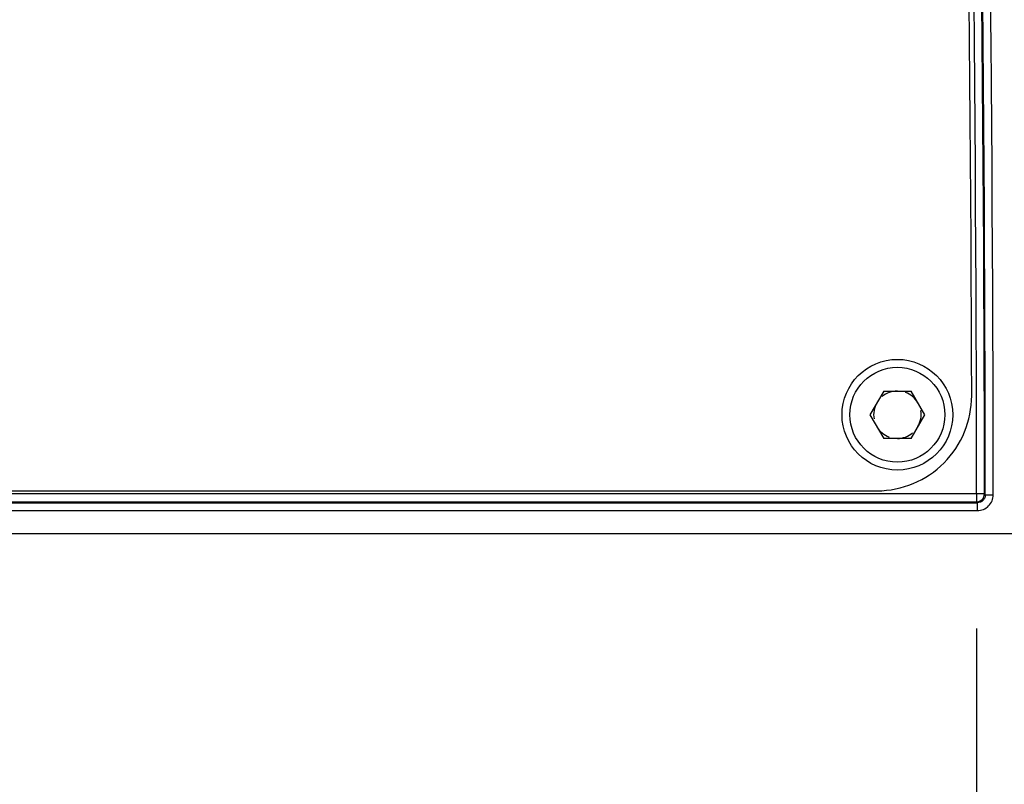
# Model space of a CAD drawing. Header units: millimetres. Extents: x 5828 to 6704, y 123 to 421.
# Tile 63 of 256: x 6341.3 to 6344.41, y 224.58 to 226.99. Entities that reach past the tile are written whole.
import ezdxf

# ---------------------------------------------------------------- set-up
doc = ezdxf.new("R2010")
doc.units = ezdxf.units.MM
doc.layers.add('外形图', color=7, linetype='Continuous')
doc.layers.add('尺寸标注', color=7, linetype='Continuous')
doc.styles.add('微软雅黑', font='msyh.ttc', dxfattribs={"height": 1.5})
doc.dimstyles.new('尺寸标注_1_20比例', dxfattribs={"dimtxt": 1.5, "dimasz": 1.25, "dimexe": 0.5, "dimexo": 0.4, "dimgap": 0.5, "dimtad": 1, "dimdec": 1, "dimlfac": 20, "dimdsep": 46, "dimtxsty": '微软雅黑', "dimcen": 0.09, "dimadec": 0, "dimazin": 0, "dimtp": 0.01, "dimtm": 0.01, "dimtfac": 1, "dimtdec": 1, "dimtofl": 0, "dimtmove": 0, "dimatfit": 3, "dimfxl": 1, "dimtolj": 1, "dimarcsym": 0})

# ---------------------------------------------------------------- blocks, each defined once
blk = doc.blocks.new('*D1070')
at = {"layer": 'Defpoints', "color": 0}
for p in [(6340.876, 234.8693), (6346.4981, 225.3693), (6353.0302, 225.3693)]:
    blk.add_point(p, dxfattribs=at)
at = {"layer": '尺寸标注', "color": 0, "lineweight": -2}
for p, q in [((6341.276, 234.8693), (6353.5302, 234.8693)), ((6353.0302, 233.6193), (6353.0302, 226.6193)), ((6346.8981, 225.3693), (6353.5302, 225.3693))]:
    blk.add_line(p, q, dxfattribs=at)
at = {"layer": '尺寸标注', "color": 0}
for points in [[(6353.2385, 233.6193), (6352.8218, 233.6193), (6353.0302, 234.8693)], [(6352.8218, 226.6193), (6353.2385, 226.6193), (6353.0302, 225.3693)]]:
    blk.add_solid(points, dxfattribs=at)
at = {"layer": '尺寸标注', "color": 0, "insert": (6351.7564, 230.1193), "char_height": 1.5, "attachment_point": 5, "rotation": 90, "style": '微软雅黑'}
blk.add_mtext('\\A1;\\A1;{\\fAlibaba PuHuiTi 3.0 55 Regular|b0|i0|c134|p18;190}', dxfattribs=at)
blk = doc.blocks.new('*D1071')
at = {"layer": 'Defpoints', "color": 0}
for p in [(6337.4256, 225.4689), (6344.3264, 225.4689), (6344.3264, 218.6911)]:
    blk.add_point(p, dxfattribs=at)
at = {"layer": '尺寸标注', "color": 0, "lineweight": -2}
for p, q in [((6337.4256, 225.0689), (6337.4256, 218.1911)), ((6344.3264, 225.0689), (6344.3264, 218.1911)), ((6338.6756, 218.6911), (6343.0764, 218.6911))]:
    blk.add_line(p, q, dxfattribs=at)
at = {"layer": '尺寸标注', "color": 0}
for points in [[(6338.6756, 218.8994), (6338.6756, 218.4828), (6337.4256, 218.6911)], [(6343.0764, 218.4828), (6343.0764, 218.8994), (6344.3264, 218.6911)]]:
    blk.add_solid(points, dxfattribs=at)
at = {"layer": '尺寸标注', "color": 0, "insert": (6340.7748, 219.9627), "char_height": 1.5, "attachment_point": 5, "style": '微软雅黑'}
blk.add_mtext('\\A1;{\\fAlibaba PuHuiTi 3.0 55 Regular|b0|i0|c134|p18;137}', dxfattribs=at)

msp = doc.modelspace()

# ---------------------------------------------------------------- linework, layer by layer
at = {"layer": '外形图', "linetype": 'ByBlock'}
for p, q in [((6344.0327, 225.8193), (6343.9894, 225.7443)), ((6344.0327, 225.8193), (6344.1193, 225.8193)), ((6344.1626, 225.7443), (6344.1193, 225.8193)), ((6343.9894, 225.7443), (6344.0327, 225.6693)), ((6344.1193, 225.6693), (6344.1626, 225.7443)), ((6344.1193, 225.6693), (6344.0327, 225.6693)), ((6344.3514, 225.4939), (6337.4006, 225.4939)), ((6337.7409, 225.5039), (6344.0113, 225.5039)), ((6344.3264, 225.4939), (6344.3264, 225.4689)), ((6344.354, 225.4913), (6344.3514, 225.4939)), ((6337.423, 225.4663), (6344.329, 225.4663)), ((6337.4256, 225.4689), (6344.3264, 225.4689)), ((6344.329, 225.4413), (6344.329, 225.4663)), ((6344.354, 225.4913), (6344.379, 225.4913)), ((6337.423, 225.4413), (6344.329, 225.4413)), ((6335.2539, 225.3693), (6346.4981, 225.3693))]:
    msp.add_line(p, q, dxfattribs=at)
for radius in [0.175, 0.15]:
    msp.add_circle((6344.076, 225.7443), radius, dxfattribs=at)
for centre, radius, start, end in [((6171.7243, 225.3693), 172.7267, 0, 2.800136), ((6171.7243, 225.3693), 172.6022, 0.041351, 2.800136), ((6171.7243, 225.3693), 172.6272, 0.04135, 2.800136), ((6171.7243, 225.3693), 172.6298, 0.040476, 2.800136), ((6171.7243, 225.3693), 172.6548, 0.040476, 2.800136), ((6171.7243, 225.3693), 172.5872, 0.144514, 2.788681), ((6344.0109, 225.8039), 0.3, 270.1425, 0.1445), ((6344.076, 225.7443), 0.075, 90, 130.0024), ((6344.076, 225.7443), 0.075, 30, 70.0024), ((6344.076, 225.7443), 0.075, 150, 190.0024), ((6344.076, 225.7443), 0.075, 330, 10.0024), ((6344.076, 225.7443), 0.075, 210, 250.0024), ((6344.076, 225.7443), 0.075, 270, 310.0024), ((6344.3264, 225.4939), 0.025, 270.0164, 0.0245)]:
    msp.add_arc(centre, radius, start, end, dxfattribs=at)
for points, knots in [([(6344.4804, 226.1753), (6344.4791, 226.4934), (6344.4755, 226.9706), (6344.4678, 227.6069), (6344.4608, 228.0842), (6344.4525, 228.5615), (6344.443, 229.0388), (6344.4324, 229.5161), (6344.4205, 229.9934), (6344.4073, 230.4706), (6344.3879, 231.1069), (6344.3602, 231.9021), (6344.3219, 232.8561), (6344.293, 233.492), (6344.2776, 233.8099)], [0, 0, 0, 0, 0.124951, 0.187442, 0.249938, 0.312439, 0.374943, 0.437449, 0.499956, 0.562463, 0.624971, 0.749983, 0.874993, 1, 1, 1, 1]), ([(6344.329, 225.4413), (6344.3355, 225.4414), (6344.3487, 225.4438), (6344.3653, 225.455), (6344.3765, 225.4716), (6344.3789, 225.4848), (6344.379, 225.4913)], [0, 0, 0, 0, 0.250028, 0.5, 0.749972, 1, 1, 1, 1]), ([(6344.354, 225.4913), (6344.354, 225.488), (6344.3527, 225.4815), (6344.3472, 225.4731), (6344.3388, 225.4676), (6344.3323, 225.4663), (6344.329, 225.4663)], [0, 0, 0, 0, 0.250068, 0.499888, 0.74982, 1, 1, 1, 1])]:
    msp.add_open_spline(points, degree=3, knots=knots, dxfattribs=at)

# ---------------------------------------------------------------- dimensions: what is measured, and where the dimension line sits
at = {"layer": '尺寸标注'}
dim = msp.add_linear_dim(base=(6353.0302, 225.3693), p1=(6340.876, 234.8693), p2=(6346.4981, 225.3693), angle=90, text='\\A1;{\\fAlibaba PuHuiTi 3.0 55 Regular|b0|i0|c134|p18;<>}', dimstyle='尺寸标注_1_20比例', dxfattribs=at)
dim.commit()
dim.dimension.update_dxf_attribs({"geometry": '*D1070', "text_midpoint": (6351.7564, 230.1193)})
dim = msp.add_linear_dim(base=(6344.3264, 218.6911), p1=(6337.4256, 225.4689), p2=(6344.3264, 225.4689), text='{\\fAlibaba PuHuiTi 3.0 55 Regular|b0|i0|c134|p18;137}', dimstyle='尺寸标注_1_20比例', dxfattribs=at)
dim.commit()
dim.dimension.update_dxf_attribs({"geometry": '*D1071', "text_midpoint": (6340.7748, 218.6911), "dimtype": 160})

doc.saveas('drawing.dxf')
